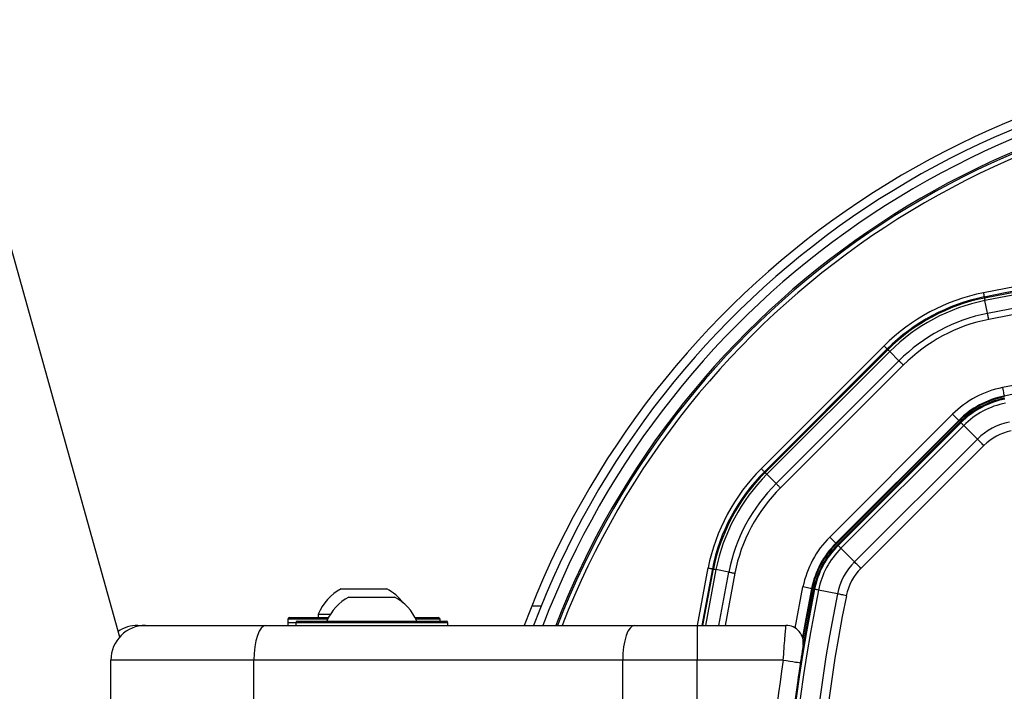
# Model space of a CAD drawing. Header units: millimetres. Extents: x 20 to 26560, y 16 to 17993.
# Tile 64 of 95: x 8793 to 9020, y 13320 to 13474. Entities that reach past the tile are written whole.
import ezdxf

# ---------------------------------------------------------------- set-up
doc = ezdxf.new("R2010")
doc.units = ezdxf.units.MM
doc.layers.add('COMPONENT_GEOMETRY', color=7, linetype='Continuous')
doc.styles.add('SLDTEXTSTYLE0', font='TXT', dxfattribs={"width": 0.75})
doc.dimstyles.new('SLDDIMSTYLE0', dxfattribs={"dimtxt": 150, "dimasz": 6.604, "dimexe": 0, "dimexo": 0.0625, "dimgap": 37.5, "dimtad": 0, "dimtih": 1, "dimtoh": 1, "dimdec": 0, "dimlfac": 0.5, "dimrnd": 1e-09, "dimzin": 12, "dimdsep": 46, "dimtxsty": 'SLDTEXTSTYLE0', "dimsah": 1, "dimcen": 0.09, "dimadec": 0, "dimazin": 3, "dimtfac": 1, "dimtdec": 0, "dimtofl": 0, "dimtmove": 0, "dimatfit": 3, "dimfxl": 1, "dimfrac": 2, "dimtolj": 1, "dimtzin": 12, "dimarcsym": 0})

# ---------------------------------------------------------------- blocks, each defined once
blk = doc.blocks.new('_D')
at = {"layer": 'COMPONENT_GEOMETRY', "color": 7, "ltscale": 2}
for p, q in [((1221.17, 13266.97), (1221.17, 17923.1)), ((16975.75, 13266.97), (16975.75, 17923.1)), ((1221.17, 17916.75), (8876.79, 17916.75)), ((16975.75, 17916.75), (9320.13, 17916.75))]:
    blk.add_line(p, q, dxfattribs=at)
for points in [[(1221.17, 17916.75), (1227.77, 17915.73), (1227.77, 17917.77)], [(16975.75, 17916.75), (16969.15, 17917.77), (16969.15, 17915.73)]]:
    blk.add_solid(points, dxfattribs=at)
at = {"layer": 'COMPONENT_GEOMETRY', "color": 7, "ltscale": 2, "insert": (8876.79, 17991.05), "char_height": 150, "attachment_point": 1, "style": 'SLDTEXTSTYLE0'}
blk.add_mtext('7877', dxfattribs=at)

msp = doc.modelspace()

# ---------------------------------------------------------------- linework, layer by layer
at = {"color": 7, "linetype": 'Continuous', "lineweight": 25, "ltscale": 2}
for p, q in [((8816.15, 13332.22), (8047.56, 16082.34)), ((9014.99, 13410.23), (9014.94, 13410.48)), ((9015.7, 13406.72), (9015.1, 13409.66)), ((8963.67, 13370.98), (8991.92, 13399.23)), ((8992.62, 13398.52), (8964.37, 13370.27)), ((8964.55, 13370.09), (8992.8, 13398.34)), ((8993.21, 13397.93), (8964.96, 13369.68)), ((8992.8, 13398.34), (8992.62, 13398.52)), ((8995.33, 13395.81), (8993.21, 13397.93)), ((8967.09, 13367.56), (8995.33, 13395.81)), ((8996.33, 13394.81), (8968.09, 13366.56)), ((9019.56, 13387.51), (9019.52, 13387.68)), ((8979.4, 13355.24), (9007.65, 13383.49)), ((9009.07, 13382.08), (9007.65, 13383.49)), ((9009.07, 13382.08), (8980.82, 13353.83)), ((9009.19, 13381.95), (8980.94, 13353.7)), ((9009.42, 13381.72), (8981.17, 13353.47)), ((8981.33, 13353.31), (9009.58, 13381.56)), ((9010.23, 13380.92), (8981.98, 13352.67)), ((9009.19, 13381.95), (9009.07, 13382.08)), ((9009.58, 13381.56), (9009.42, 13381.72)), ((9013.37, 13377.77), (9010.23, 13380.92)), ((8985.12, 13349.52), (9013.37, 13377.77)), ((9014.84, 13376.3), (8986.59, 13348.05)), ((8964.55, 13370.09), (8964.37, 13370.27)), ((8967.09, 13367.56), (8964.96, 13369.68)), ((8980.82, 13353.83), (8979.4, 13355.24)), ((8980.94, 13353.7), (8980.82, 13353.83)), ((8981.33, 13353.31), (8981.17, 13353.47)), ((8985.12, 13349.52), (8981.98, 13352.67)), ((8952.42, 13347.95), (8950.01, 13334.93)), ((8952.66, 13347.9), (8952.42, 13347.95)), ((8956.18, 13347.2), (8953.23, 13347.79)), ((8867.03, 13343.33), (8877.53, 13343.33)), ((8975.39, 13343.34), (8975.21, 13343.37)), ((8975.93, 13343.23), (8975.71, 13343.27)), ((8981.18, 13342.17), (8976.82, 13343.05)), ((8868.83, 13341.43), (8876.08, 13341.43)), ((8876.08, 13341.43), (8879.33, 13341.43)), ((8854.78, 13336.33), (8854.78, 13334.93)), ((8855.18, 13336.73), (8855.28, 13336.73)), ((8855.28, 13336.73), (8864.1, 13336.73)), ((8856.98, 13335.93), (8891.18, 13335.93)), ((8856.98, 13335.93), (8891.18, 13335.93)), ((8861.78, 13337.49), (8861.78, 13336.73)), ((8861.78, 13337.49), (8864.55, 13337.49)), ((8884.05, 13336.73), (8889.38, 13336.73)), ((8889.78, 13335.93), (8889.78, 13336.33)), ((8820.28, 13334.93), (8822.08, 13334.93)), ((8822.08, 13334.93), (8849.71, 13334.93)), ((8849.71, 13334.93), (8934.53, 13334.93)), ((8854.78, 13335.53), (8854.78, 13334.93)), ((8856.58, 13335.53), (8856.58, 13334.93)), ((8856.58, 13335.53), (8856.58, 13334.93)), ((8891.58, 13334.93), (8891.58, 13335.53)), ((8891.58, 13334.93), (8891.58, 13335.53)), ((8934.53, 13334.93), (8948.89, 13334.93)), ((8948.89, 13334.93), (8948.89, 13326.93)), ((8948.89, 13334.93), (8969.34, 13334.93)), ((8846.98, 13326.93), (8814.08, 13326.93)), ((8814.08, 13316.93), (8814.08, 13326.93)), ((8931.79, 13326.93), (8846.98, 13326.93)), ((8846.98, 13316.93), (8846.98, 13326.93)), ((8948.89, 13326.93), (8931.79, 13326.93)), ((8931.79, 13316.93), (8931.79, 13326.93)), ((8968.71, 13326.93), (8948.89, 13326.93)), ((8948.89, 13316.49), (8948.89, 13326.93)), ((8972.66, 13326.33), (8972.08, 13322.41))]:
    msp.add_line(p, q, dxfattribs=at)
at = {"color": 8, "linetype": 'Continuous', "lineweight": 25, "ltscale": 2}
for p, q in [((8949, 13334.93), (8951.44, 13348.15)), ((8950.26, 13334.93), (8952.66, 13347.9)), ((8953.23, 13347.79), (8950.85, 13334.93)), ((8953.9, 13334.93), (8956.18, 13347.2)), ((8957.56, 13346.92), (8955.33, 13334.93)), ((8971.47, 13334.32), (8973.25, 13343.76)), ((8910.9, 13339.43), (8913.06, 13339.43)), ((8854.88, 13336.33), (8854.78, 13336.33)), ((8863.9, 13336.33), (8854.88, 13336.33)), ((8889.78, 13336.33), (8884.25, 13336.33)), ((8856.58, 13335.53), (8854.78, 13335.53)), ((8891.58, 13335.53), (8856.58, 13335.53))]:
    msp.add_line(p, q, dxfattribs=at)
at = {"color": 7, "linetype": 'Continuous', "lineweight": 25, "ltscale": 2, "flags": 128}
for points in [[(9014.74, 13411.46), (9014.78, 13411.27), (9014.82, 13411.09), (9014.85, 13410.92), (9014.88, 13410.78), (9014.9, 13410.65), (9014.92, 13410.56), (9014.93, 13410.5), (9014.94, 13410.48)], [(9014.99, 13410.23), (9014.99, 13410.22), (9015, 13410.19), (9015.01, 13410.14), (9015.02, 13410.07), (9015.04, 13409.99), (9015.06, 13409.89), (9015.08, 13409.78), (9015.1, 13409.66)], [(9015.97, 13405.33), (9015.94, 13405.52), (9015.9, 13405.71), (9015.86, 13405.9), (9015.82, 13406.08), (9015.79, 13406.26), (9015.76, 13406.42), (9015.72, 13406.57), (9015.7, 13406.72)], [(8991.92, 13399.23), (8992.05, 13399.09), (8992.18, 13398.96), (8992.3, 13398.84), (8992.41, 13398.73), (8992.5, 13398.65), (8992.56, 13398.58), (8992.61, 13398.54), (8992.62, 13398.52)], [(8992.8, 13398.34), (8992.81, 13398.33), (8992.83, 13398.31), (8992.87, 13398.27), (8992.92, 13398.23), (8992.97, 13398.17), (8993.04, 13398.1), (8993.12, 13398.02), (8993.21, 13397.93)], [(8996.33, 13394.81), (8996.2, 13394.95), (8996.06, 13395.08), (8995.92, 13395.22), (8995.79, 13395.35), (8995.67, 13395.47), (8995.55, 13395.59), (8995.44, 13395.7), (8995.33, 13395.81)], [(9019.13, 13389.64), (9019.2, 13389.26), (9019.28, 13388.9), (9019.35, 13388.56), (9019.41, 13388.26), (9019.45, 13388.02), (9019.49, 13387.84), (9019.51, 13387.72), (9019.52, 13387.68)], [(9009.58, 13381.56), (9009.59, 13381.55), (9009.63, 13381.51), (9009.68, 13381.46), (9009.75, 13381.39), (9009.85, 13381.29), (9009.96, 13381.18), (9010.08, 13381.06), (9010.23, 13380.92)], [(9014.84, 13376.3), (9014.64, 13376.5), (9014.44, 13376.7), (9014.24, 13376.9), (9014.05, 13377.09), (9013.86, 13377.28), (9013.69, 13377.45), (9013.52, 13377.62), (9013.37, 13377.77)], [(8963.67, 13370.98), (8963.8, 13370.84), (8963.93, 13370.71), (8964.05, 13370.59), (8964.16, 13370.48), (8964.25, 13370.4), (8964.31, 13370.33), (8964.36, 13370.29), (8964.37, 13370.27)], [(8964.55, 13370.09), (8964.56, 13370.08), (8964.58, 13370.06), (8964.62, 13370.02), (8964.67, 13369.98), (8964.72, 13369.92), (8964.79, 13369.85), (8964.87, 13369.77), (8964.96, 13369.68)], [(8967.09, 13367.56), (8967.19, 13367.46), (8967.3, 13367.34), (8967.42, 13367.22), (8967.54, 13367.1), (8967.67, 13366.97), (8967.81, 13366.83), (8967.95, 13366.7), (8968.09, 13366.56)], [(8981.33, 13353.31), (8981.34, 13353.3), (8981.38, 13353.27), (8981.43, 13353.21), (8981.51, 13353.14), (8981.6, 13353.05), (8981.71, 13352.94), (8981.83, 13352.81), (8981.98, 13352.67)], [(8986.59, 13348.05), (8986.39, 13348.25), (8986.19, 13348.45), (8985.99, 13348.65), (8985.8, 13348.84), (8985.62, 13349.03), (8985.44, 13349.2), (8985.27, 13349.37), (8985.12, 13349.52)], [(8951.44, 13348.15), (8951.62, 13348.11), (8951.8, 13348.08), (8951.97, 13348.04), (8952.12, 13348.01), (8952.24, 13347.99), (8952.33, 13347.97), (8952.39, 13347.96), (8952.42, 13347.95)], [(8952.66, 13347.9), (8952.67, 13347.9), (8952.71, 13347.89), (8952.76, 13347.88), (8952.82, 13347.87), (8952.9, 13347.86), (8953, 13347.84), (8953.11, 13347.81), (8953.23, 13347.79)], [(8956.18, 13347.2), (8956.32, 13347.17), (8956.47, 13347.14), (8956.64, 13347.1), (8956.81, 13347.07), (8956.99, 13347.03), (8957.18, 13347), (8957.37, 13346.96), (8957.56, 13346.92)], [(8975.21, 13343.37), (8973.89, 13336.45), (8973.13, 13332.21)], [(8975.39, 13343.34), (8974.07, 13336.48), (8973.24, 13331.81)], [(8975.21, 13343.37), (8975.17, 13343.38), (8975.06, 13343.4), (8974.87, 13343.44), (8974.63, 13343.49), (8974.33, 13343.55), (8974, 13343.61), (8973.63, 13343.69), (8973.25, 13343.76)], [(8976.82, 13343.05), (8976.63, 13343.09), (8976.45, 13343.12), (8976.3, 13343.15), (8976.17, 13343.18), (8976.07, 13343.2), (8975.99, 13343.21), (8975.94, 13343.22), (8975.93, 13343.23)], [(8983.23, 13341.76), (8982.94, 13341.82), (8982.66, 13341.87), (8982.39, 13341.93), (8982.12, 13341.98), (8981.87, 13342.03), (8981.62, 13342.08), (8981.39, 13342.13), (8981.18, 13342.17)], [(8849.71, 13334.93), (8849.18, 13334.78), (8848.67, 13334.32), (8848.19, 13333.58), (8847.78, 13332.59), (8847.44, 13331.38), (8847.19, 13329.99), (8847.03, 13328.49), (8846.98, 13326.93)], [(8934.53, 13334.93), (8934, 13334.78), (8933.48, 13334.32), (8933.01, 13333.58), (8932.59, 13332.59), (8932.25, 13331.38), (8932, 13329.99), (8931.85, 13328.49), (8931.79, 13326.93)], [(8968.71, 13326.93), (8969.48, 13326.81), (8970.22, 13326.7), (8970.91, 13326.6), (8971.51, 13326.5), (8972, 13326.43), (8972.36, 13326.37), (8972.59, 13326.34), (8972.66, 13326.33)]]:
    msp.add_lwpolyline(points, dxfattribs=at)
at = {"color": 7, "linetype": 'Continuous', "lineweight": 25, "ltscale": 4}
for centre, radius, start, end in [((9098.46, 13264.43), 202, 20.4268, 159.5732), ((9098.46, 13264.43), 200, 20.6403, 159.3597), ((9098.46, 13264.43), 198, 20.8585, 159.1415), ((9098.46, 13264.43), 195.21, 21.1709, 158.8291), ((9098.46, 12995.03), 424.76, 78.6328, 101.3672), ((9098.46, 12995.03), 423.76, 78.6328, 101.3672), ((9098.46, 12995.03), 423.51, 78.6328, 101.3672), ((9098.46, 12995.03), 422.92, 78.6328, 101.3672), ((9098.46, 12995.03), 419.92, 78.6328, 101.3672), ((9098.46, 12995.03), 418.51, 78.6328, 101.3672), ((9023.56, 13367.58), 44.76, 101.3672, 135), ((9023.56, 13367.58), 43.76, 101.3672, 135), ((9023.56, 13367.58), 43.51, 101.3672, 135), ((9023.56, 13367.58), 42.92, 101.3672, 135), ((9023.56, 13367.58), 39.92, 101.3672, 135), ((9023.56, 13367.58), 38.51, 101.3672, 135), ((9098.46, 12995.03), 402.5, 78.6328, 101.3672), ((9098.46, 12995.03), 400.5, 93.3052, 101.3672), ((9023.56, 13367.58), 22.5, 101.3672, 135), ((9023.56, 13367.58), 20.5, 101.3672, 135), ((9023.56, 13367.58), 20.33, 101.3672, 135), ((9023.56, 13367.58), 20, 101.3672, 135), ((9023.56, 13367.58), 19.78, 101.3672, 135), ((9023.56, 13367.58), 18.86, 101.3672, 135), ((9023.56, 13367.58), 14.42, 101.3672, 135), ((9023.56, 13367.58), 12.33, 101.3672, 135), ((8995.31, 13339.33), 44.76, 135, 168.6328), ((8995.31, 13339.33), 43.76, 135, 168.6328), ((8995.31, 13339.33), 43.51, 135, 168.6328), ((8995.31, 13339.33), 42.92, 135, 168.6328), ((8995.31, 13339.33), 39.92, 135, 168.6328), ((8995.31, 13339.33), 38.51, 135, 168.6328), ((8995.31, 13339.33), 22.5, 135, 168.6328), ((8995.31, 13339.33), 20.5, 135, 168.6328), ((8995.31, 13339.33), 20.33, 135, 168.6328), ((8995.31, 13339.33), 20, 135, 168.6328), ((8995.31, 13339.33), 19.78, 135, 168.6328), ((8995.31, 13339.33), 18.86, 135, 168.6328), ((8995.31, 13339.33), 14.42, 135, 168.6328), ((8995.31, 13339.33), 12.33, 135, 168.6328), ((8872.28, 13333.33), 11.29, 117.7009, 158.3898), ((8872.28, 13333.33), 11.29, 36.798, 62.2991), ((9367.86, 13264.43), 400, 168.6328, 178.6615), ((9367.86, 13264.43), 399.78, 168.6328, 191.3672), ((9367.86, 13264.43), 400, 168.6328, 175.8526), ((9367.86, 13264.43), 398.86, 168.6328, 191.3672), ((8874.08, 13331.43), 11.29, 117.7009, 156.5221), ((8874.08, 13331.43), 11.29, 23.4779, 62.2991), ((9367.86, 13264.43), 394.42, 168.6328, 191.3672), ((9367.86, 13264.43), 392.33, 168.6328, 191.3672), ((8855.18, 13336.33), 0.4, 90, 180), ((8856.98, 13335.53), 0.4, 90, 180), ((8889.38, 13336.33), 0.4, 0, 90), ((8891.18, 13335.53), 0.4, 0, 90), ((8822.08, 13326.93), 8, 90, 180), ((8820.28, 13326.93), 8, 90, 124.6032), ((8969.34, 13330.93), 4, 350.7221, 90), ((9368.06, 13265.8), 404, 171.2964, 177.0724)]:
    msp.add_arc(centre, radius, start, end, dxfattribs=at)
at = {"color": 8, "linetype": 'Continuous', "lineweight": 25, "ltscale": 4}
for radius, start, end in [(194.87, 21.2097, 158.7903), (193.87, 21.3244, 158.6756)]:
    msp.add_arc((9098.46, 13264.43), radius, start, end, dxfattribs=at)
at = {"color": 7, "linetype": 'Continuous', "lineweight": 25, "ltscale": 2}
for points, knots in [([(8968.71, 13326.93), (8968.78, 13327.84), (8968.92, 13329.66), (8969.11, 13332.08), (8969.26, 13333.88), (8969.33, 13334.81), (8969.34, 13334.9), (8969.34, 13334.93)], [0, 0, 0, 0, 0.217102, 0.434578, 0.651617, 0.866742, 1, 1, 1, 1]), ([(8973.29, 13330.29), (8973.29, 13330.27), (8973.28, 13330.23), (8973.21, 13329.77), (8973.06, 13328.87), (8972.87, 13327.68), (8972.73, 13326.78), (8972.66, 13326.33)], [0, 0, 0, 0, 0.133328, 0.348529, 0.565613, 0.783043, 1, 1, 1, 1])]:
    msp.add_open_spline(points, degree=3, knots=knots, dxfattribs=at)

# ---------------------------------------------------------------- dimensions: what is measured, and where the dimension line sits
at = {"layer": 'COMPONENT_GEOMETRY', "color": 7, "ltscale": 2}
dim = msp.add_linear_dim(base=(16975.75, 17916.75), p1=(1221.17, 13264.43), p2=(16975.75, 13264.43), angle=0, dimstyle='SLDDIMSTYLE0', dxfattribs=at)
dim.commit()
dim.dimension.update_dxf_attribs({"geometry": '_D', "text_midpoint": (9098.46, 17916.75), "dimtype": 160})

doc.saveas('drawing.dxf')
